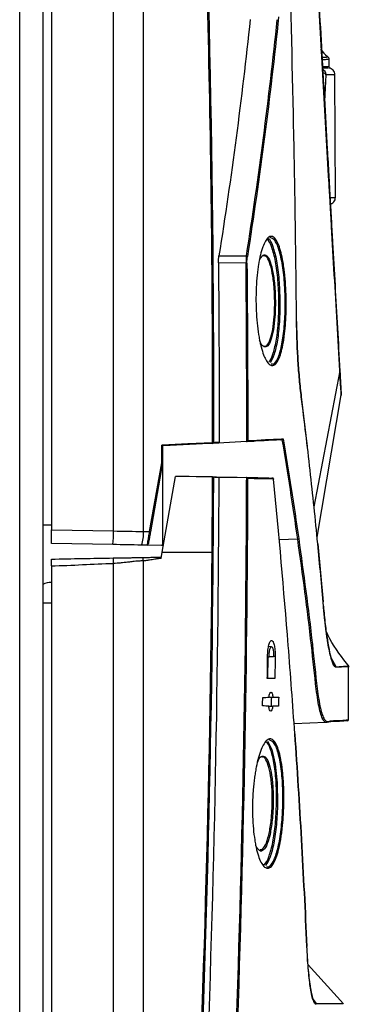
# Model space of a CAD drawing. Header units: millimetres. Extents: x 156 to 887, y -58 to 920.
# Tile 69 of 118: x 444 to 468, y 395 to 468. Entities that reach past the tile are written whole.
import ezdxf

# ---------------------------------------------------------------- set-up
doc = ezdxf.new("R2010")
doc.units = ezdxf.units.MM

msp = doc.modelspace()

# ---------------------------------------------------------------- linework, layer by layer
at = {"color": 7, "linetype": 'Continuous', "lineweight": 25}
for p, q in [((443.887, 314.468), (443.887, 564.468)), ((445.579, 563.281), (445.579, 430.726)), ((446.215, 563.443), (446.215, 430.377)), ((466.589, 456.48), (460.7, 560.27)), ((466.644, 464.506), (466.64, 465.075)), ((466.45, 464.384), (466.449, 464.439)), ((466.382, 463.893), (466.28, 461.922)), ((467.093, 454.848), (467.054, 463.892)), ((458.531, 450.556), (460.554, 450.546)), ((460.522, 450.022), (458.496, 450.032)), ((464.588, 440.18), (465.03, 436.507)), ((465.747, 429.845), (467.522, 440.33)), ((467.52, 440.339), (467.522, 440.306)), ((454.328, 435.318), (454.328, 436.626)), ((454.394, 436.555), (454.394, 435.312)), ((460.56, 436.878), (458.475, 436.769)), ((463.051, 437.009), (461.093, 436.906)), ((463.177, 437.015), (461.169, 436.91)), ((453.435, 430.252), (454.328, 435.318)), ((454.394, 435.312), (453.5, 430.239)), ((454.394, 435.312), (454.394, 429.31)), ((454.358, 428.73), (455.344, 434.321)), ((461.4, 434.215), (455.344, 434.321)), ((458.543, 434.265), (460.551, 434.23)), ((446.215, 430.726), (445.579, 430.726)), ((445.59, 430.726), (445.59, 315.42)), ((446.215, 430.377), (450.786, 430.297)), ((446.215, 429.376), (446.215, 430.377)), ((452.971, 430.26), (453.435, 430.252)), ((450.737, 429.297), (446.215, 429.376)), ((453.261, 429.253), (452.834, 429.261)), ((454.318, 429.235), (453.261, 429.253)), ((453.322, 429.282), (454.378, 429.264)), ((454.446, 429.232), (454.318, 429.235)), ((465.798, 429.356), (466.186, 425.082)), ((454.277, 428.271), (454.358, 428.73)), ((454.358, 428.73), (458.029, 428.73)), ((446.215, 427.73), (446.215, 315.154)), ((462.397, 421.779), (462.175, 421.783)), ((462.108, 421.026), (462.22, 421.028)), ((462.129, 419.434), (462.148, 421.027)), ((467.145, 420.301), (466.784, 420.953)), ((468.05, 416.394), (468.05, 420.304)), ((462.24, 418.054), (462.498, 418.058)), ((462.231, 417.408), (462.489, 417.403)), ((464.053, 416.113), (466.361, 416.234)), ((467.677, 395.476), (465.08, 398.345))]:
    msp.add_line(p, q, dxfattribs=at)
at = {"color": 8, "linetype": 'Continuous', "lineweight": 25}
for p, q in [((467.416, 442.083), (465.51, 432.088)), ((460.56, 436.878), (461.093, 436.906)), ((460.551, 434.23), (461.4, 434.215)), ((454.378, 429.264), (454.452, 429.262)), ((454.472, 429.379), (454.394, 429.376)), ((464.326, 429.689), (462.962, 429.646)), ((445.59, 425.004), (446.215, 425.004)), ((462.553, 421.08), (462.665, 421.08)), ((465.457, 395.792), (465.675, 395.497))]:
    msp.add_line(p, q, dxfattribs=at)
at = {"color": 7, "linetype": 'Continuous', "lineweight": 25, "flags": 128}
for points in [[(450.786, 430.297), (450.786, 479.296), (450.786, 562.894)], [(452.971, 551.907), (452.971, 534.5), (452.971, 462.604), (452.971, 460.574), (452.971, 430.26)], [(460.593, 450.023), (460.589, 450.023), (460.583, 450.023), (460.575, 450.023), (460.567, 450.023), (460.556, 450.022), (460.545, 450.022), (460.534, 450.022), (460.522, 450.022)], [(467.521, 440.309), (467.521, 440.322), (467.521, 440.322), (467.521, 440.322), (467.521, 440.322), (467.521, 440.322), (467.523, 440.279), (467.523, 440.283), (467.508, 440.53), (467.474, 441.119), (467.416, 442.083), (467.416, 442.083), (467.416, 442.083)], [(454.328, 436.626), (454.394, 436.629), (456.253, 436.727), (458.069, 436.822)], [(458.064, 436.747), (457.916, 436.739), (457.321, 436.708), (454.941, 436.583), (454.394, 436.555)], [(458.069, 436.822), (458.08, 436.822), (458.091, 436.822), (458.1, 436.822), (458.109, 436.822), (458.117, 436.822), (458.124, 436.822), (458.129, 436.822), (458.133, 436.822)], [(458.062, 434.274), (456.332, 434.304), (455.344, 434.321)], [(462.548, 434.129), (462.548, 434.127), (462.546, 434.122)], [(460.613, 428.73), (460.609, 428.73), (460.604, 428.73), (460.596, 428.73), (460.587, 428.73), (460.577, 428.73), (460.566, 428.73), (460.554, 428.73), (460.542, 428.73)], [(450.786, 315.703), (450.786, 364.699), (450.786, 427.91)], [(452.971, 428.098), (452.971, 412.393), (452.971, 348.571), (452.971, 338.979), (452.971, 326.107)], [(462.09, 414.817), (462.425, 414.21), (462.673, 413.135), (462.813, 411.744), (462.84, 410.229)]]:
    msp.add_lwpolyline(points, dxfattribs=at)
at = {"color": 7, "linetype": 'Continuous', "lineweight": 25}
for centre, radius, start, end in [((469.102, 468.277), 4, 219.09062, 229.58801), ((466.391, 465.004), 0.25, 2.79568, 62.16781), ((460.552, 450.457), 0.0891, 34.51029, 88.53162), ((467.395, 442.099), 0.0269, 323.41243, 1.9185), ((457.908, 436.795), 0.164, 342.94116, 9.40395), ((458.059, 436.82), 0.0734, 274.05965, 1.20664), ((463.047, 437.082), 0.074, 273.64887, 0.8771), ((462.421, 434.124), 0.074, 359.10501, 88.23103), ((462.473, 434.122), 0.075, 5.5713, 89), ((462.472, 434.123), 0.074, 359.11521, 88.23775), ((442.881, 430.185), 7.906, 353.55258, 0.81182), ((450.773, 430.051), 2.208, 339.00824, 5.43271), ((453.318, 429.5), 0.761, 76.16357, 81.15095), ((453.263, 429.328), 0.075, 269, 350), ((464.325, 429.767), 0.0784, 270.78793, 334.60328), ((465.775, 429.361), 0.0239, 347.60447, 38.8369), ((457.801, 399.997), 28.734, 89.42047, 89.54642), ((447.624, 427.955), 3.163, 359.18818, 6.44742), ((452.421, 428.15), 0.552, 354.56728, 20.9918), ((446.215, 425.004), 1.5, 90, 114.62432), ((467.99, 416.395), 0.075, 273.00029, 358.1297), ((464.097, 415.369), 0.012, 333.30405, 28.50141), ((464.988, 399.704), 0.0117, 336.46356, 14.29831), ((465.615, 395.451), 0.0755, 358.39321, 37.14871)]:
    msp.add_arc(centre, radius, start, end, dxfattribs=at)
for points, knots in [([(464.239, 445.726), (464.228, 446.925), (464.214, 448.124), (464.185, 450.522), (464.169, 451.721), (464.116, 455.318), (464.074, 457.716), (463.927, 464.909), (463.803, 469.703), (463.352, 484.086), (462.946, 493.671), (461.923, 512.83), (461.306, 522.404), (460.222, 536.753), (459.834, 541.534), (459.213, 548.702), (459, 551.09), (458.559, 555.867), (458.332, 558.254), (458.099, 560.641)], [0, 0, 0, 0, 0.03125, 0.03125, 0.0625, 0.0625, 0.125, 0.125, 0.25, 0.25, 0.5, 0.5, 0.75, 0.75, 0.875, 0.875, 0.9375, 0.9375, 1, 1, 1, 1]), ([(460.717, 560.271), (461.859, 540.148), (463.571, 509.965), (465.426, 477.266), (466.211, 463.432), (466.461, 459.03), (466.568, 457.144), (466.608, 456.436), (466.613, 456.358), (466.622, 456.201), (466.626, 456.122), (466.639, 455.886), (466.648, 455.732), (466.674, 455.277), (466.691, 454.985), (466.714, 454.564), (466.722, 454.428), (466.737, 454.165), (466.759, 453.772), (466.811, 452.854), (466.916, 451.018), (467.124, 447.346), (467.303, 444.199), (467.422, 442.1)], [0, 0, 0, 0, 0.5, 0.75, 0.8125, 0.84375, 0.859375, 0.859375, 0.861328, 0.861328, 0.863281, 0.863281, 0.867187, 0.867187, 0.875, 0.875, 0.878906, 0.878906, 0.882812, 0.890625, 0.90625, 0.9375, 1, 1, 1, 1]), ([(458.069, 436.822), (458.083, 446.427), (457.987, 456.031), (457.575, 475.23), (457.259, 484.826), (456.409, 504.01), (455.874, 513.6), (454.586, 532.766), (453.833, 542.341), (452.971, 551.907)], [0, 0, 0, 0, 0.25, 0.25, 0.5, 0.5, 0.75, 0.75, 1, 1, 1, 1]), ([(453.034, 551.913), (453.896, 542.346), (454.649, 532.77), (455.938, 513.602), (456.472, 504.011), (457.748, 475.233), (458.161, 456.034), (458.133, 436.822)], [0, 0, 0, 0, 0.25, 0.25, 0.5, 0.5, 1, 1, 1, 1]), ([(466.095, 465.183), (466.279, 465.188), (466.56, 465.197), (466.507, 465.195), (466.489, 465.194)], [0, 0, 0, 0, 0.651831, 1, 1, 1, 1]), ([(466.134, 464.491), (466.259, 464.495), (466.559, 464.504), (466.699, 464.508), (466.645, 464.506), (466.644, 464.506)], [0, 0, 0, 0, 0.410649, 0.992093, 1, 1, 1, 1]), ([(466.144, 464.31), (466.18, 464.288), (466.261, 464.238), (466.331, 464.126), (466.376, 464.007), (466.382, 463.933), (466.384, 463.893)], [0, 0, 0, 0, 0.24879, 0.559485, 0.763667, 1, 1, 1, 1]), ([(466.552, 464.384), (466.571, 464.384), (466.617, 464.385), (466.326, 464.385), (466.153, 464.385)], [0, 0, 0, 0, 0.40964, 1, 1, 1, 1]), ([(466.157, 464.39), (466.256, 464.39), (466.475, 464.391), (466.426, 464.389), (466.4, 464.389)], [0, 0, 0, 0, 0.4547671, 1, 1, 1, 1]), ([(467.054, 463.892), (467.048, 463.951), (467.036, 464.071), (466.938, 464.226), (466.797, 464.343), (466.679, 464.371), (466.621, 464.384)], [0, 0, 0, 0, 0.249503, 0.499869, 0.75015, 1, 1, 1, 1]), ([(466.981, 463.891), (466.998, 463.892), (467.048, 463.894), (466.648, 463.893), (466.382, 463.893)], [0, 0, 0, 0, 0.333249, 1, 1, 1, 1]), ([(467.416, 442.083), (467.282, 444.442), (467.082, 447.98), (466.864, 451.813), (466.772, 453.435), (466.743, 453.951), (466.73, 454.172), (466.722, 454.319), (466.718, 454.393), (466.704, 454.622), (466.695, 454.78), (466.675, 455.102), (466.665, 455.267), (466.645, 455.603), (466.634, 455.774), (466.612, 456.125), (466.6, 456.303), (466.589, 456.48)], [0, 0, 0, 0, 0.5, 0.75, 0.8125, 0.84375, 0.859375, 0.859375, 0.875, 0.875, 0.90625, 0.90625, 0.9375, 0.9375, 0.96875, 0.96875, 1, 1, 1, 1]), ([(466.69, 454.847), (466.756, 454.847), (467.061, 454.848), (467.079, 454.848), (467.093, 454.848)], [0, 0, 0, 0, 0.217607, 1, 1, 1, 1]), ([(466.701, 454.365), (466.746, 454.376), (466.85, 454.402), (466.98, 454.514), (467.078, 454.671), (467.087, 454.792), (467.092, 454.853)], [0, 0, 0, 0, 0.204139, 0.469796, 0.735498, 1, 1, 1, 1]), ([(463.477, 447.234), (463.478, 447.075), (463.478, 446.916), (463.474, 446.6), (463.471, 446.443), (463.455, 445.979), (463.438, 445.68), (463.403, 445.244), (463.389, 445.1), (463.359, 444.824), (463.343, 444.69), (463.29, 444.303), (463.248, 444.062), (463.154, 443.622), (463.102, 443.427), (463.018, 443.173), (462.988, 443.094), (462.928, 442.95), (462.896, 442.884), (462.801, 442.71), (462.734, 442.623), (462.63, 442.536), (462.595, 442.514), (462.524, 442.485), (462.488, 442.478), (462.38, 442.479), (462.308, 442.51), (462.199, 442.6), (462.163, 442.638), (462.091, 442.726), (462.021, 442.829), (461.952, 442.959), (461.885, 443.103), (461.851, 443.182), (461.754, 443.44), (461.693, 443.634), (461.608, 443.959), (461.581, 444.074), (461.529, 444.314), (461.505, 444.44), (461.435, 444.828), (461.396, 445.101), (461.33, 445.679), (461.304, 445.984), (461.267, 446.604), (461.257, 446.923), (461.252, 447.552), (461.257, 447.865), (461.278, 448.331), (461.286, 448.485), (461.307, 448.786), (461.332, 449.081), (461.364, 449.363), (461.399, 449.639), (461.419, 449.774), (461.482, 450.164), (461.53, 450.402), (461.635, 450.839), (461.694, 451.037), (461.817, 451.376), (461.882, 451.52), (461.984, 451.696), (462.018, 451.748), (462.088, 451.836), (462.158, 451.909), (462.229, 451.954), (462.3, 451.984), (462.336, 451.991), (462.444, 451.992), (462.515, 451.962), (462.618, 451.874), (462.653, 451.837), (462.721, 451.749), (462.754, 451.697), (462.852, 451.522), (462.914, 451.378), (463.032, 451.039), (463.088, 450.84), (463.189, 450.404), (463.234, 450.166), (463.295, 449.776), (463.314, 449.641), (463.349, 449.365), (463.365, 449.224), (463.408, 448.791), (463.431, 448.491), (463.464, 447.868), (463.473, 447.553), (463.477, 447.234)], [0, 0, 0, 0, 0.015625, 0.015625, 0.03125, 0.03125, 0.0625, 0.0625, 0.078125, 0.078125, 0.09375, 0.09375, 0.125, 0.125, 0.15625, 0.15625, 0.171875, 0.171875, 0.1875, 0.1875, 0.21875, 0.21875, 0.234375, 0.234375, 0.25, 0.25, 0.28125, 0.28125, 0.296875, 0.296875, 0.3125, 0.328125, 0.328125, 0.34375, 0.34375, 0.375, 0.375, 0.390625, 0.390625, 0.40625, 0.40625, 0.4375, 0.4375, 0.46875, 0.46875, 0.5, 0.5, 0.53125, 0.53125, 0.546875, 0.546875, 0.5625, 0.578125, 0.578125, 0.59375, 0.59375, 0.625, 0.625, 0.65625, 0.65625, 0.6875, 0.6875, 0.703125, 0.703125, 0.71875, 0.734375, 0.734375, 0.75, 0.75, 0.78125, 0.78125, 0.796875, 0.796875, 0.8125, 0.8125, 0.84375, 0.84375, 0.875, 0.875, 0.90625, 0.90625, 0.921875, 0.921875, 0.9375, 0.9375, 0.96875, 0.96875, 1, 1, 1, 1]), ([(462.941, 447.234), (462.941, 447.238), (462.935, 447.754), (462.911, 448.279), (462.828, 449.256), (462.705, 450.212), (462.427, 451.22), (462.194, 451.744), (462.065, 451.753), (462.059, 451.753)], [0, 0, 0, 0, 0.001958, 0.239784, 0.240896, 0.485315, 0.735076, 0.987583, 1, 1, 1, 1]), ([(462.149, 451.826), (462.15, 451.826), (462.273, 451.813), (462.5, 451.283), (462.777, 450.26), (462.966, 448.826), (462.998, 447.763), (463.014, 447.235)], [0, 0, 0, 0, 0.000558, 0.256054, 0.508808, 0.756196, 1, 1, 1, 1]), ([(463.403, 447.234), (463.396, 447.559), (463.376, 448.412), (463.294, 449.223), (463.164, 450.131), (462.995, 450.955), (462.668, 451.769), (462.42, 451.859), (462.299, 451.903)], [0, 0, 0, 0, 0.131626, 0.344414, 0.345633, 0.564687, 0.787369, 1, 1, 1, 1]), ([(461.526, 450.272), (461.609, 450.408), (461.778, 450.684), (462.053, 450.612), (462.308, 450.167), (462.511, 449.367), (462.632, 448.449), (462.661, 447.824), (462.672, 447.582)], [0, 0, 0, 0, 0.173725, 0.353808, 0.53493, 0.71406, 0.889255, 1, 1, 1, 1]), ([(462.624, 447.577), (462.613, 447.815), (462.584, 448.427), (462.509, 448.986), (462.398, 449.589), (462.26, 450.117), (462.007, 450.581), (461.827, 450.56), (461.738, 450.55)], [0, 0, 0, 0, 0.134834, 0.346327, 0.348187, 0.56634, 0.786953, 1, 1, 1, 1]), ([(462.672, 447.582), (462.675, 447.448), (462.687, 446.942), (462.658, 446.058), (462.545, 445.069), (462.361, 444.311), (462.122, 443.86), (461.853, 443.81), (461.639, 443.995), (461.542, 444.296), (461.522, 444.356)], [0, 0, 0, 0, 0.053191, 0.200228, 0.346992, 0.49554, 0.647354, 0.80279, 0.960696, 1, 1, 1, 1]), ([(461.815, 443.912), (461.902, 443.908), (462.078, 443.902), (462.313, 444.358), (462.497, 445.099), (462.61, 446.075), (462.639, 446.945), (462.627, 447.444), (462.624, 447.577)], [0, 0, 0, 0, 0.187292, 0.377929, 0.564433, 0.74867, 0.933234, 1, 1, 1, 1]), ([(462.208, 442.77), (462.21, 442.77), (462.329, 442.811), (462.533, 443.352), (462.774, 444.354), (462.924, 445.721), (462.935, 446.731), (462.941, 447.234)], [0, 0, 0, 0, 0.003798, 0.258335, 0.507729, 0.754534, 1, 1, 1, 1]), ([(463.014, 447.235), (463.016, 446.972), (463.014, 446.714), (463.001, 446.204), (462.99, 445.952), (462.958, 445.457), (462.938, 445.221), (462.89, 444.769), (462.862, 444.552), (462.796, 444.143), (462.76, 443.955), (462.681, 443.609), (462.638, 443.452), (462.5, 443.03), (462.398, 442.826), (462.287, 442.699)], [0, 0, 0, 0, 0.125, 0.125, 0.25, 0.25, 0.375, 0.375, 0.5, 0.5, 0.625, 0.625, 0.75, 0.75, 1, 1, 1, 1]), ([(462.382, 442.615), (462.427, 442.598), (462.597, 442.535), (462.868, 442.969), (463.149, 443.857), (463.336, 445.139), (463.405, 446.331), (463.403, 447.039), (463.403, 447.234)], [0, 0, 0, 0, 0.0777471, 0.293973, 0.5053367, 0.713542, 0.9211985, 1, 1, 1, 1]), ([(464.234, 445.726), (464.237, 445.481), (464.242, 445.236), (464.254, 444.747), (464.262, 444.503), (464.289, 443.775), (464.312, 443.297), (464.372, 442.357), (464.408, 441.901), (464.469, 441.237), (464.491, 441.018), (464.538, 440.593), (464.563, 440.387), (464.588, 440.181)], [0, 0, 0, 0, 0.125, 0.125, 0.25, 0.25, 0.5, 0.5, 0.75, 0.75, 0.875, 0.875, 1, 1, 1, 1]), ([(464.589, 440.166), (464.564, 440.373), (464.539, 440.58), (464.492, 441.006), (464.47, 441.226), (464.408, 441.892), (464.372, 442.349), (464.313, 443.291), (464.289, 443.77), (464.263, 444.499), (464.256, 444.744), (464.246, 445.234), (464.243, 445.48), (464.239, 445.726)], [0, 0, 0, 0, 0.125, 0.125, 0.25, 0.25, 0.5, 0.5, 0.75, 0.75, 0.875, 0.875, 1, 1, 1, 1]), ([(467.422, 442.1), (467.441, 441.755), (467.48, 441.065), (467.509, 440.56), (467.523, 440.315), (467.524, 440.304), (467.504, 440.651), (467.506, 440.614), (467.526, 440.259), (467.523, 440.309), (467.522, 440.331)], [0, 0, 0, 0, 0.027145, 0.054284, 0.06778, 0.094863, 0.122054, 0.870022, 0.944457, 1, 1, 1, 1]), ([(464.588, 440.181), (464.588, 440.181), (464.588, 440.181), (464.588, 440.18), (464.588, 440.18), (464.588, 440.18), (464.588, 440.18), (464.588, 440.18), (464.588, 440.18), (464.588, 440.18)], [0, 0, 0, 0, 0.0000003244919, 0.0000003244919, 0.0000003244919, 0.0000005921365, 0.0000005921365, 0.0000005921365, 0.0000006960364, 0.0000006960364, 0.0000006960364, 0.0000006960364]), ([(464.588, 440.18), (464.589, 440.178), (464.59, 440.175), (464.59, 440.172), (464.59, 440.17), (464.59, 440.168), (464.589, 440.166)], [0, 0, 0, 0, 0.00003103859, 0.00003103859, 0.00003103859, 0.00005224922, 0.00005224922, 0.00005224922, 0.00005224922]), ([(465.798, 429.356), (465.711, 430.258), (465.62, 431.16), (465.432, 432.962), (465.334, 433.864), (465.133, 435.666), (465.028, 436.566), (464.813, 438.364), (464.702, 439.262), (464.589, 440.166)], [0, 0, 0, 0, 0.25, 0.25, 0.5, 0.5, 0.75, 0.75, 1, 1, 1, 1]), ([(454.394, 436.555), (454.394, 436.558), (454.384, 436.569), (454.359, 436.595), (454.344, 436.611), (454.328, 436.626)], [0, 0, 0, 0, 0.5, 0.5, 1, 1, 1, 1]), ([(458.475, 436.769), (458.406, 436.765), (458.337, 436.761), (458.267, 436.758), (458.2, 436.754), (458.132, 436.751), (458.064, 436.747)], [0, 0, 0, 0, 0.001553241, 0.001553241, 0.001553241, 0.003046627, 0.003046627, 0.003046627, 0.003046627]), ([(458.133, 436.822), (458.201, 436.825), (458.268, 436.829), (458.335, 436.833), (458.407, 436.836), (458.479, 436.84), (458.55, 436.844)], [0, 0, 0, 0, 0.001493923, 0.001493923, 0.001493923, 0.003091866, 0.003091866, 0.003091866, 0.003091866]), ([(458.55, 436.844), (458.55, 436.836), (458.548, 436.827), (458.545, 436.82), (458.543, 436.812), (458.539, 436.805), (458.534, 436.798), (458.528, 436.792), (458.522, 436.786), (458.515, 436.782), (458.508, 436.777), (458.5, 436.773), (458.491, 436.771), (458.486, 436.77), (458.481, 436.769), (458.475, 436.769)], [0, 0, 0, 0, 0.0000489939, 0.0000489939, 0.0000489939, 0.0000979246, 0.0000979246, 0.0000979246, 0.0001478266, 0.0001478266, 0.0001478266, 0.0001997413, 0.0001997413, 0.0001997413, 0.0002316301, 0.0002316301, 0.0002316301, 0.0002316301]), ([(460.577, 436.881), (460.597, 436.887), (460.614, 436.898), (460.637, 436.925), (460.645, 436.939), (460.649, 436.954)], [0, 0, 0, 0, 0.5, 0.5, 1, 1, 1, 1]), ([(463.19, 437.017), (463.207, 437.021), (463.223, 437.031), (463.246, 437.058), (463.253, 437.074), (463.254, 437.091)], [0, 0, 0, 0, 0.5, 0.5, 1, 1, 1, 1]), ([(454.394, 435.312), (454.394, 435.312), (454.393, 435.312), (454.39, 435.312), (454.387, 435.313), (454.383, 435.313), (454.378, 435.314), (454.372, 435.314), (454.366, 435.315), (454.359, 435.315), (454.352, 435.316), (454.344, 435.317), (454.336, 435.318), (454.334, 435.318), (454.332, 435.318), (454.331, 435.318), (454.33, 435.318), (454.329, 435.318), (454.328, 435.318)], [0, 0, 0, 0, 0.0000502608, 0.0000502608, 0.0000502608, 0.0001005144, 0.0001005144, 0.0001005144, 0.0001508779, 0.0001508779, 0.0001508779, 0.0002014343, 0.0002014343, 0.0002014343, 0.0002112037, 0.0002112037, 0.0002112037, 0.0002170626, 0.0002170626, 0.0002170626, 0.0002170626]), ([(454.816, 340.259), (455.411, 348.08), (455.936, 355.905), (456.842, 371.564), (457.224, 379.399), (458.156, 402.905), (458.492, 418.582), (458.543, 434.265)], [0, 0, 0, 0, 0.25, 0.25, 0.5, 0.5, 1, 1, 1, 1]), ([(458.062, 434.274), (458.07, 434.273), (458.078, 434.273), (458.086, 434.273), (458.093, 434.273), (458.1, 434.273), (458.106, 434.273), (458.112, 434.273), (458.117, 434.273), (458.121, 434.273), (458.122, 434.273), (458.124, 434.273), (458.125, 434.273)], [0, 0, 0, 0, 0.0000503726, 0.0000503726, 0.0000503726, 0.0001007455, 0.0001007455, 0.0001007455, 0.0001511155, 0.0001511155, 0.0001511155, 0.00017507, 0.00017507, 0.00017507, 0.00017507]), ([(458.125, 434.273), (458.125, 434.223), (458.125, 434.173), (458.124, 434.123), (458.124, 433.923), (458.123, 433.723), (458.122, 433.523), (458.118, 432.723), (458.114, 431.923), (458.109, 431.123), (458.104, 430.325), (458.098, 429.527), (458.092, 428.73)], [0, 0, 0, 0, 0.0003, 0.0003, 0.0003, 0.0015, 0.0015, 0.0015, 0.0063, 0.0063, 0.0063, 0.01108546, 0.01108546, 0.01108546, 0.01108546]), ([(460.542, 428.73), (460.549, 429.647), (460.555, 430.563), (460.56, 431.48), (460.565, 432.395), (460.569, 433.311), (460.571, 434.227)], [0, 0, 0, 0, 0.00549874, 0.00549874, 0.00549874, 0.01099376, 0.01099376, 0.01099376, 0.01099376]), ([(460.571, 434.227), (460.591, 434.221), (460.607, 434.21), (460.631, 434.183), (460.639, 434.169), (460.642, 434.155)], [0, 0, 0, 0, 0.5, 0.5, 1, 1, 1, 1]), ([(460.642, 434.155), (460.639, 433.263), (460.636, 432.371), (460.631, 431.479), (460.626, 430.563), (460.62, 429.646), (460.613, 428.73)], [0, 0, 0, 0, 0.00535082, 0.00535082, 0.00535082, 0.01084987, 0.01084987, 0.01084987, 0.01084987]), ([(461.4, 434.215), (461.441, 434.215), (461.806, 434.208), (462.133, 434.203), (462.423, 434.198)], [0, 0, 0, 0, 0.114418, 1, 1, 1, 1]), ([(462.522, 434.122), (462.522, 434.141), (462.514, 434.161), (462.488, 434.188), (462.469, 434.197), (462.45, 434.197)], [0, 0, 0, 0, 0.5, 0.5, 1, 1, 1, 1]), ([(462.546, 434.122), (462.54, 434.122), (462.533, 434.122), (462.527, 434.122), (462.525, 434.122), (462.524, 434.122), (462.522, 434.122)], [0.000135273, 0.000135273, 0.000135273, 0.000135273, 0.0003, 0.0003, 0.0003, 0.0003461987, 0.0003461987, 0.0003461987, 0.0003461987]), ([(453.261, 429.253), (453.263, 429.253), (453.268, 429.279), (453.287, 429.379), (453.3, 429.454), (453.324, 429.592), (453.333, 429.644), (453.351, 429.752), (453.361, 429.81), (453.391, 429.991), (453.413, 430.122), (453.435, 430.252)], [0, 0, 0, 0, 0.25, 0.25, 0.5, 0.5, 0.625, 0.625, 0.75, 0.75, 1, 1, 1, 1]), ([(453.5, 430.239), (453.489, 430.179), (453.478, 430.119), (453.458, 430.002), (453.447, 429.943), (453.428, 429.832), (453.418, 429.778), (453.401, 429.678), (453.392, 429.63), (453.369, 429.501), (453.357, 429.432), (453.341, 429.34), (453.337, 429.315), (453.337, 429.315)], [0, 0, 0, 0, 0.125, 0.125, 0.25, 0.25, 0.375, 0.375, 0.5, 0.5, 0.75, 0.75, 1, 1, 1, 1]), ([(467.984, 416.319), (467.953, 416.32), (467.889, 416.321), (467.378, 416.264), (466.877, 416.291), (466.583, 416.212), (466.395, 416.174), (466.217, 416.31), (466.058, 416.668), (465.922, 417.163), (465.795, 417.819), (465.595, 419.358), (465.183, 423.481), (464.681, 427.119), (464.326, 429.689)], [0, 0, 0, 0, 0.1908992, 0.3925529, 0.4944979, 0.5286698, 0.562823, 0.5967313, 0.6212543, 0.6464469, 0.6710244, 0.6963196, 0.7855406, 1, 1, 1, 1]), ([(464.395, 429.734), (464.751, 427.164), (465.254, 423.526), (465.662, 419.417), (465.864, 417.883), (465.99, 417.238), (466.127, 416.741), (466.287, 416.384), (466.466, 416.248), (466.653, 416.286), (466.947, 416.366), (467.447, 416.338), (467.958, 416.395), (468.025, 416.394), (468.058, 416.394)], [0, 0, 0, 0, 0.214754, 0.304031, 0.328348, 0.353417, 0.377715, 0.402675, 0.436453, 0.470475, 0.504515, 0.606835, 0.807218, 1, 1, 1, 1]), ([(460.613, 428.73), (460.504, 413.974), (460.143, 399.221), (459.224, 377.107), (458.855, 369.738), (457.991, 355.008), (457.496, 347.647), (456.938, 340.29)], [0, 0, 0, 0, 0.5, 0.5, 0.75, 0.75, 1, 1, 1, 1]), ([(446.215, 427.73), (446.215, 427.796), (446.215, 427.861), (446.215, 427.982), (446.215, 428.038), (446.215, 428.176), (446.215, 428.23), (446.215, 428.23)], [0, 0, 0, 0, 0.25, 0.25, 0.5, 0.5, 1, 1, 1, 1]), ([(450.766, 428.31), (450.82, 428.311), (450.934, 428.313), (451.114, 428.316), (451.331, 428.32), (451.579, 428.324), (451.858, 428.329), (452.13, 428.334), (452.406, 428.339), (452.67, 428.343), (452.85, 428.346), (452.937, 428.348)], [0, 0, 0, 0, 0.074265, 0.157226, 0.248911, 0.373945, 0.49918, 0.635674, 0.749645, 0.880098, 1, 1, 1, 1]), ([(452.971, 428.098), (452.929, 428.097), (452.843, 428.095), (452.711, 428.088), (452.571, 428.078), (452.399, 428.063), (452.168, 428.038), (451.88, 428.004), (451.592, 427.97), (451.314, 427.94), (451.055, 427.919), (450.872, 427.913), (450.786, 427.91)], [0, 0, 0, 0, 0.057172, 0.117823, 0.181977, 0.249655, 0.353906, 0.500005, 0.646099, 0.750355, 0.882179, 1, 1, 1, 1]), ([(452.937, 428.348), (452.962, 428.348), (453.015, 428.349), (453.097, 428.351), (453.184, 428.352), (453.291, 428.354), (453.435, 428.356), (453.615, 428.36), (453.795, 428.363), (453.954, 428.366), (454.08, 428.368), (454.193, 428.37), (454.26, 428.371), (454.295, 428.371)], [0, 0, 0, 0, 0.05688, 0.117287, 0.181286, 0.248933, 0.352563, 0.500068, 0.645927, 0.751147, 0.850951, 0.923497, 1, 1, 1, 1]), ([(454.277, 428.271), (454.243, 428.269), (454.172, 428.266), (454.063, 428.255), (453.944, 428.24), (453.796, 428.215), (453.625, 428.183), (453.452, 428.151), (453.286, 428.124), (453.132, 428.104), (453.022, 428.1), (452.971, 428.098)], [0, 0, 0, 0, 0.077349, 0.160299, 0.248974, 0.352117, 0.500112, 0.645551, 0.75116, 0.882603, 1, 1, 1, 1]), ([(466.21, 424.772), (466.253, 424.314), (466.34, 423.384), (466.499, 422.245), (466.671, 421.324), (466.845, 420.692), (466.983, 420.394), (467.057, 420.339), (467.077, 420.324)], [0, 0, 0, 0, 0.18543, 0.376163, 0.561816, 0.753121, 0.934612, 1, 1, 1, 1]), ([(467.156, 420.262), (467.154, 420.257), (467.151, 420.258), (467.146, 420.26), (467.144, 420.26), (467.136, 420.259), (467.131, 420.261), (467.116, 420.266), (467.106, 420.271), (467.075, 420.288), (467.055, 420.307), (466.993, 420.381), (466.951, 420.455), (466.866, 420.656), (466.823, 420.781), (466.738, 421.079), (466.696, 421.25), (466.613, 421.638), (466.572, 421.854), (466.512, 422.213), (466.492, 422.339), (466.454, 422.599), (466.435, 422.734), (466.379, 423.151), (466.344, 423.446), (466.293, 423.916), (466.277, 424.076), (466.246, 424.407), (466.231, 424.578), (466.216, 424.751)], [0, 0, 0, 0, 0.007812, 0.007812, 0.015625, 0.015625, 0.03125, 0.03125, 0.0625, 0.0625, 0.125, 0.125, 0.25, 0.25, 0.375, 0.375, 0.5, 0.5, 0.625, 0.625, 0.6875, 0.6875, 0.75, 0.75, 0.875, 0.875, 0.9375, 0.9375, 1, 1, 1, 1]), ([(468.113, 420.314), (467.589, 420.968), (466.933, 421.787), (466.502, 422.737), (466.415, 422.929)], [0, 0, 0, 0, 0.798703, 1, 1, 1, 1]), ([(462.109, 421.08), (462.11, 421.158), (462.113, 421.235), (462.122, 421.385), (462.128, 421.46), (462.144, 421.602), (462.154, 421.669), (462.176, 421.796), (462.189, 421.855), (462.23, 422.015), (462.262, 422.1), (462.313, 422.185), (462.331, 422.207), (462.367, 422.236), (462.385, 422.244), (462.421, 422.244), (462.439, 422.237), (462.473, 422.208), (462.49, 422.187), (462.523, 422.13), (462.538, 422.094), (462.567, 422.011), (462.58, 421.964), (462.605, 421.856), (462.616, 421.797), (462.634, 421.671), (462.642, 421.603), (462.655, 421.461), (462.659, 421.387), (462.665, 421.236), (462.666, 421.158), (462.665, 421.08)], [0, 0, 0, 0, 0.0625, 0.0625, 0.125, 0.125, 0.1875, 0.1875, 0.25, 0.25, 0.375, 0.375, 0.4375, 0.4375, 0.5, 0.5, 0.5625, 0.5625, 0.625, 0.625, 0.6875, 0.6875, 0.75, 0.75, 0.8125, 0.8125, 0.875, 0.875, 0.9375, 0.9375, 1, 1, 1, 1]), ([(462.22, 421.028), (462.22, 421.077), (462.221, 421.125), (462.225, 421.221), (462.228, 421.269), (462.242, 421.405), (462.255, 421.489), (462.28, 421.593), (462.289, 421.624), (462.308, 421.679), (462.318, 421.702), (462.35, 421.759), (462.373, 421.779), (462.407, 421.779), (462.418, 421.775), (462.44, 421.756), (462.45, 421.742), (462.471, 421.706), (462.48, 421.683), (462.498, 421.629), (462.507, 421.597), (462.529, 421.494), (462.54, 421.41), (462.55, 421.275), (462.553, 421.227), (462.555, 421.131), (462.555, 421.083), (462.553, 421.034)], [0, 0, 0, 0, 0.0625, 0.0625, 0.125, 0.125, 0.25, 0.25, 0.3125, 0.3125, 0.375, 0.375, 0.5, 0.5, 0.5625, 0.5625, 0.625, 0.625, 0.6875, 0.6875, 0.75, 0.75, 0.875, 0.875, 0.9375, 0.9375, 1, 1, 1, 1]), ([(467.099, 420.304), (467.107, 420.301), (467.116, 420.297), (467.127, 420.294), (467.131, 420.295), (467.137, 420.297), (467.138, 420.296), (467.143, 420.294), (467.145, 420.294), (467.146, 420.3)], [0, 0, 0, 0, 0.5, 0.5, 0.75, 0.75, 0.875, 0.875, 1, 1, 1, 1]), ([(467.145, 420.302), (467.223, 420.3), (467.296, 420.307), (467.433, 420.319), (467.496, 420.324), (467.613, 420.33), (467.667, 420.332), (467.765, 420.338), (467.808, 420.341), (467.887, 420.345), (467.921, 420.347), (467.979, 420.351), (468.004, 420.353), (468.062, 420.356), (468.082, 420.352), (468.082, 420.352)], [0, 0, 0, 0, 0.125, 0.125, 0.25, 0.25, 0.375, 0.375, 0.5, 0.5, 0.625, 0.625, 0.75, 0.75, 1, 1, 1, 1]), ([(467.145, 420.301), (467.15, 420.294), (467.153, 420.285), (467.155, 420.277), (467.155, 420.273), (467.156, 420.269), (467.156, 420.265), (467.156, 420.264), (467.156, 420.263), (467.156, 420.262)], [0, 0, 0, 0, 0.00005072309, 0.00005072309, 0.00005072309, 0.00007593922, 0.00007593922, 0.00007593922, 0.00008174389, 0.00008174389, 0.00008174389, 0.00008174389]), ([(468.099, 420.304), (468.06, 420.304), (467.981, 420.304), (467.431, 420.276), (467.156, 420.262)], [0, 0, 0, 0, 0.499403, 1, 1, 1, 1]), ([(462.201, 418.053), (462.209, 418.11), (462.219, 418.162), (462.242, 418.255), (462.254, 418.296), (462.295, 418.394), (462.325, 418.43), (462.386, 418.431), (462.415, 418.398), (462.465, 418.268), (462.486, 418.173), (462.498, 418.058)], [0, 0, 0, 0, 0.125, 0.125, 0.25, 0.25, 0.5, 0.5, 0.75, 0.75, 1, 1, 1, 1]), ([(462.489, 417.403), (462.481, 417.346), (462.472, 417.294), (462.449, 417.202), (462.437, 417.162), (462.397, 417.065), (462.366, 417.03), (462.306, 417.031), (462.276, 417.066), (462.226, 417.197), (462.205, 417.293), (462.192, 417.408)], [0, 0, 0, 0, 0.125, 0.125, 0.25, 0.25, 0.5, 0.5, 0.75, 0.75, 1, 1, 1, 1]), ([(463.304, 410.23), (463.301, 410.071), (463.296, 409.912), (463.283, 409.595), (463.275, 409.437), (463.245, 408.973), (463.219, 408.673), (463.17, 408.238), (463.152, 408.094), (463.113, 407.818), (463.092, 407.684), (463.026, 407.297), (462.977, 407.057), (462.867, 406.616), (462.808, 406.422), (462.714, 406.167), (462.681, 406.088), (462.615, 405.944), (462.581, 405.878), (462.477, 405.703), (462.406, 405.615), (462.26, 405.496), (462.184, 405.466), (462.036, 405.466), (461.962, 405.495), (461.852, 405.584), (461.815, 405.621), (461.744, 405.71), (461.709, 405.761), (461.606, 405.935), (461.54, 406.078), (461.414, 406.421), (461.356, 406.616), (461.278, 406.942), (461.253, 407.057), (461.206, 407.297), (461.184, 407.424), (461.123, 407.814), (461.09, 408.089), (461.038, 408.668), (461.019, 408.974), (460.999, 409.596), (460.998, 409.916), (461.011, 410.547), (461.026, 410.86), (461.06, 411.326), (461.074, 411.481), (461.104, 411.782), (461.122, 411.929), (461.159, 412.217), (461.18, 412.358), (461.224, 412.633), (461.248, 412.769), (461.324, 413.158), (461.38, 413.396), (461.502, 413.832), (461.568, 414.03), (461.705, 414.37), (461.776, 414.514), (461.886, 414.691), (461.923, 414.743), (461.997, 414.832), (462.035, 414.869), (462.146, 414.959), (462.221, 414.99), (462.37, 414.993), (462.442, 414.964), (462.547, 414.878), (462.582, 414.841), (462.649, 414.754), (462.683, 414.703), (462.78, 414.528), (462.84, 414.385), (462.924, 414.131), (462.951, 414.039), (463.003, 413.843), (463.028, 413.738), (463.097, 413.41), (463.137, 413.171), (463.189, 412.781), (463.205, 412.645), (463.233, 412.367), (463.246, 412.226), (463.278, 411.792), (463.293, 411.491), (463.309, 410.866), (463.31, 410.549), (463.304, 410.23)], [0, 0, 0, 0, 0.015625, 0.015625, 0.03125, 0.03125, 0.0625, 0.0625, 0.078125, 0.078125, 0.09375, 0.09375, 0.125, 0.125, 0.15625, 0.15625, 0.171875, 0.171875, 0.1875, 0.1875, 0.21875, 0.21875, 0.25, 0.25, 0.28125, 0.28125, 0.296875, 0.296875, 0.3125, 0.3125, 0.34375, 0.34375, 0.375, 0.375, 0.390625, 0.390625, 0.40625, 0.40625, 0.4375, 0.4375, 0.46875, 0.46875, 0.5, 0.5, 0.53125, 0.53125, 0.546875, 0.546875, 0.5625, 0.5625, 0.578125, 0.578125, 0.59375, 0.59375, 0.625, 0.625, 0.65625, 0.65625, 0.6875, 0.6875, 0.703125, 0.703125, 0.71875, 0.71875, 0.75, 0.75, 0.78125, 0.78125, 0.796875, 0.796875, 0.8125, 0.8125, 0.84375, 0.84375, 0.859375, 0.859375, 0.875, 0.875, 0.90625, 0.90625, 0.921875, 0.921875, 0.9375, 0.9375, 0.96875, 0.96875, 1, 1, 1, 1]), ([(462.767, 410.231), (462.765, 410.736), (462.763, 411.765), (462.615, 413.168), (462.362, 414.197), (462.133, 414.736), (461.995, 414.748), (461.984, 414.749)], [0, 0, 0, 0, 0.233995, 0.4762321, 0.7248165, 0.977935, 1, 1, 1, 1]), ([(463.231, 410.232), (463.233, 410.543), (463.238, 411.377), (463.181, 412.175), (463.076, 413.085), (462.928, 413.919), (462.613, 414.759), (462.355, 414.862), (462.227, 414.914)], [0, 0, 0, 0, 0.125642, 0.337293, 0.337883, 0.555678, 0.778498, 1, 1, 1, 1]), ([(461.383, 413.308), (461.421, 413.394), (461.548, 413.688), (461.79, 413.782), (462.063, 413.577), (462.29, 412.986), (462.449, 412.108), (462.529, 411.028), (462.523, 409.998), (462.455, 408.986), (462.322, 408.039), (462.096, 407.213), (461.819, 406.753), (461.526, 406.677), (461.35, 406.957), (461.265, 407.092)], [0, 0, 0, 0, 0.035649, 0.121319, 0.205118, 0.28684, 0.367043, 0.446858, 0.52668, 0.57821, 0.661811, 0.747365, 0.833782, 0.919467, 1, 1, 1, 1]), ([(461.554, 406.857), (461.618, 406.854), (461.78, 406.845), (462.025, 407.29), (462.252, 408.084), (462.384, 409.014), (462.453, 410.004), (462.459, 411.013), (462.379, 412.068), (462.219, 412.936), (461.993, 413.477), (461.805, 413.712), (461.702, 413.645), (461.694, 413.639)], [0, 0, 0, 0, 0.072377, 0.183833, 0.294153, 0.401928, 0.468348, 0.571228, 0.674107, 0.777503, 0.882884, 0.990965, 1, 1, 1, 1]), ([(461.787, 405.728), (461.817, 405.733), (461.971, 405.76), (462.227, 406.316), (462.507, 407.331), (462.704, 408.699), (462.746, 409.719), (462.767, 410.231)], [0, 0, 0, 0, 0.057775, 0.298926, 0.534464, 0.76622, 1, 1, 1, 1]), ([(462.84, 410.229), (462.83, 409.699), (462.801, 409.184), (462.73, 408.436), (462.702, 408.198), (462.638, 407.744), (462.602, 407.527), (462.522, 407.116), (462.479, 406.928), (462.387, 406.582), (462.338, 406.425), (462.181, 406.005), (462.069, 405.804), (461.949, 405.68)], [0, 0, 0, 0, 0.25, 0.25, 0.375, 0.375, 0.5, 0.5, 0.625, 0.625, 0.75, 0.75, 1, 1, 1, 1]), ([(462.038, 405.603), (462.08, 405.586), (462.252, 405.517), (462.544, 405.945), (462.863, 406.827), (463.096, 408.105), (463.204, 409.306), (463.225, 410.025), (463.231, 410.232)], [0, 0, 0, 0, 0.071106, 0.289072, 0.501768, 0.71025, 0.916848, 1, 1, 1, 1]), ([(464.976, 399.724), (464.99, 399.449), (465.005, 399.179), (465.039, 398.651), (465.058, 398.393), (465.121, 397.648), (465.171, 397.193), (465.245, 396.696), (465.261, 396.6), (465.293, 396.418), (465.31, 396.333), (465.361, 396.092), (465.397, 395.954), (465.454, 395.783), (465.473, 395.733), (465.513, 395.647), (465.532, 395.611), (465.593, 395.525), (465.633, 395.497), (465.675, 395.497)], [0, 0, 0, 0, 0.125, 0.125, 0.25, 0.25, 0.5, 0.5, 0.5625, 0.5625, 0.625, 0.625, 0.75, 0.75, 0.8125, 0.8125, 0.875, 0.875, 1, 1, 1, 1]), ([(465.69, 395.449), (465.648, 395.449), (465.607, 395.478), (465.546, 395.565), (465.526, 395.601), (465.487, 395.687), (465.467, 395.737), (465.41, 395.909), (465.374, 396.047), (465.323, 396.289), (465.307, 396.375), (465.275, 396.557), (465.259, 396.653), (465.186, 397.153), (465.137, 397.61), (465.076, 398.359), (465.058, 398.619), (465.026, 399.15), (465.011, 399.422), (464.999, 399.699)], [0, 0, 0, 0, 0.125, 0.125, 0.1875, 0.1875, 0.25, 0.25, 0.375, 0.375, 0.4375, 0.4375, 0.5, 0.5, 0.75, 0.75, 0.875, 0.875, 1, 1, 1, 1]), ([(465.675, 395.497), (465.946, 395.497), (466.489, 395.498), (467.066, 395.498), (467.452, 395.498), (467.655, 395.498), (467.628, 395.498), (467.619, 395.498)], [0, 0, 0, 0, 0.219618, 0.439236, 0.659681, 0.880126, 1, 1, 1, 1])]:
    msp.add_open_spline(points, degree=3, knots=knots, dxfattribs=at)
for points in [[(460.83, 467.952), (460.212, 462.137), (459.448, 456.339), (458.531, 450.556)], [(460.554, 450.546), (461.459, 456.328), (462.213, 462.129), (462.822, 467.942)], [(462.921, 468.163), (462.307, 462.263), (461.544, 456.376), (460.625, 450.507)], [(458.496, 450.032), (458.494, 450.218), (458.507, 450.399), (458.531, 450.556)], [(460.554, 450.546), (460.532, 450.389), (460.52, 450.208), (460.522, 450.022)], [(460.593, 450.023), (460.591, 450.194), (460.603, 450.362), (460.625, 450.507)], [(458.496, 450.032), (458.536, 445.636), (458.554, 441.24), (458.55, 436.844)], [(460.577, 436.881), (460.581, 441.261), (460.563, 445.642), (460.522, 450.022)], [(460.593, 450.023), (460.633, 445.667), (460.652, 441.31), (460.649, 436.954)], [(463.051, 437.009), (462.303, 436.969), (461.473, 436.926), (460.56, 436.878)], [(460.56, 436.878), (460.566, 436.878), (460.572, 436.879), (460.577, 436.881)], [(460.649, 436.954), (461.554, 437.001), (462.378, 437.045), (463.121, 437.084)], [(463.177, 437.015), (463.135, 437.013), (463.093, 437.011), (463.051, 437.009)], [(463.121, 437.084), (463.165, 437.086), (463.21, 437.088), (463.254, 437.091)], [(463.19, 437.017), (463.185, 437.016), (463.181, 437.015), (463.177, 437.015)], [(464.326, 429.689), (463.977, 432.135), (463.599, 434.578), (463.19, 437.017)], [(463.254, 437.091), (463.665, 434.642), (464.046, 432.19), (464.395, 429.734)], [(458.029, 428.73), (458.044, 430.578), (458.055, 432.426), (458.062, 434.274)], [(458.125, 434.273), (458.266, 434.27), (458.406, 434.268), (458.543, 434.265)], [(460.571, 434.227), (460.565, 434.229), (460.558, 434.23), (460.551, 434.23)], [(462.495, 434.122), (461.921, 434.132), (461.303, 434.143), (460.642, 434.155)], [(462.423, 434.198), (462.432, 434.197), (462.441, 434.197), (462.45, 434.197)], [(462.45, 434.197), (462.458, 434.197), (462.466, 434.197), (462.474, 434.197)], [(462.522, 434.122), (462.513, 434.122), (462.504, 434.122), (462.495, 434.122)], [(463.627, 421.877), (463.304, 425.962), (462.944, 430.043), (462.546, 434.122)], [(450.786, 430.297), (451.517, 430.285), (452.245, 430.273), (452.971, 430.26)], [(452.834, 429.261), (452.137, 429.273), (451.438, 429.285), (450.737, 429.297)], [(454.378, 429.264), (454.362, 429.243), (454.339, 429.234), (454.318, 429.235)], [(454.378, 429.264), (454.389, 429.278), (454.394, 429.293), (454.394, 429.31)], [(466.216, 424.751), (466.085, 426.282), (465.947, 427.821), (465.798, 429.356)], [(452.971, 326.107), (456.065, 360.226), (457.748, 394.471), (458.029, 428.73)], [(458.092, 428.73), (457.811, 394.468), (456.128, 360.221), (453.033, 326.101)], [(456.868, 340.295), (459.1, 369.732), (460.324, 399.21), (460.542, 428.73)], [(446.215, 428.23), (447.731, 428.257), (449.25, 428.283), (450.766, 428.31)], [(446.215, 427.73), (447.739, 427.757), (449.262, 427.883), (450.786, 427.91)], [(464.108, 415.364), (463.958, 417.536), (463.798, 419.707), (463.627, 421.877)], [(462.089, 419.435), (462.096, 419.983), (462.102, 420.532), (462.109, 421.08)], [(462.553, 421.034), (462.444, 421.032), (462.333, 421.03), (462.22, 421.028)], [(462.665, 421.08), (462.658, 420.529), (462.652, 419.977), (462.645, 419.425)], [(462.645, 419.425), (462.464, 419.428), (462.278, 419.432), (462.089, 419.435)], [(461.741, 417.416), (461.744, 417.626), (461.747, 417.835), (461.75, 418.045)], [(461.75, 418.045), (461.904, 418.048), (462.054, 418.05), (462.201, 418.053)], [(462.4, 417.405), (462.403, 417.622), (462.406, 417.839), (462.409, 418.056)], [(462.498, 418.058), (462.643, 418.061), (462.785, 418.063), (462.924, 418.065)], [(462.924, 418.065), (462.921, 417.842), (462.918, 417.619), (462.915, 417.396)], [(462.192, 417.408), (462.045, 417.411), (461.894, 417.413), (461.741, 417.416)], [(462.915, 417.396), (462.776, 417.398), (462.634, 417.4), (462.489, 417.403)], [(464.597, 407.594), (464.45, 410.185), (464.287, 412.775), (464.108, 415.364)], [(464.108, 415.364), (464.287, 412.775), (464.45, 410.185), (464.597, 407.594)], [(464.999, 399.699), (464.881, 402.332), (464.747, 404.963), (464.597, 407.594)], [(464.597, 407.594), (464.747, 404.963), (464.881, 402.332), (464.999, 399.699)]]:
    msp.add_open_spline(points, degree=3, dxfattribs=at)
at = {"color": 8, "linetype": 'Continuous', "lineweight": 25}
for points, knots in [([(466.586, 465.005), (466.601, 465.005), (466.642, 465.006), (466.458, 465.001), (466.212, 464.994), (466.106, 464.991)], [0, 0, 0, 0, 0.24965, 0.673623, 1, 1, 1, 1]), ([(466.384, 463.893), (466.37, 463.918), (466.341, 463.969), (466.25, 464.023), (466.176, 464.04), (466.159, 464.045)], [0, 0, 0, 0, 0.434697, 0.869309, 1, 1, 1, 1])]:
    msp.add_open_spline(points, degree=3, knots=knots, dxfattribs=at)

doc.saveas('drawing.dxf')
